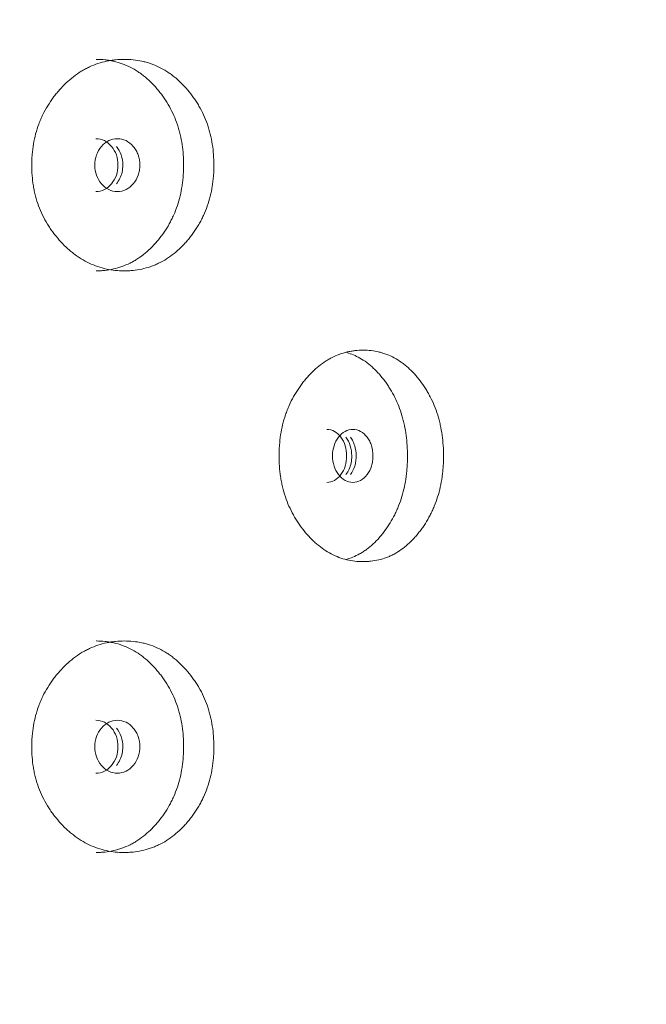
# Model space of a CAD drawing. Header units: millimetres. Extents: x 4 to 1188, y 1 to 840.
# Tile 57 of 210: x 413.42 to 416.8, y 396.36 to 401.68. Entities that reach past the tile are written whole.
import ezdxf

# ---------------------------------------------------------------- set-up
doc = ezdxf.new("R2010")
doc.units = ezdxf.units.MM
doc.layers.add('1', color=7, linetype='Continuous')
doc.styles.add('Arial Unicode MS', font='Arial Unicode MS')
doc.dimstyles.get("Standard").update_dxf_attribs({"dimtxt": 0.18, "dimasz": 0.18, "dimexe": 0.18, "dimexo": 0.0625, "dimgap": 0.09, "dimtad": 0, "dimtih": 1, "dimtoh": 1, "dimdec": 4, "dimzin": 0, "dimdsep": 46, "dimtxsty": 'Standard', "dimcen": 0.09, "dimadec": 0, "dimazin": 0, "dimtfac": 1, "dimtdec": 4, "dimtofl": 0, "dimtmove": 0, "dimatfit": 3, "dimfxl": 0, "dimtolj": 1, "dimtzin": 0, "dimarcsym": 0})

# ---------------------------------------------------------------- blocks, each defined once
blk = doc.blocks.new('_U21')
at = {"layer": '1', "color": 18, "lineweight": 35}
for p, q in [((398.203, 543.3738), (457.7907, 543.3738)), ((455.7907, 543.3738), (455.7907, 286.2743)), ((419.6315, 286.2743), (457.7907, 286.2743))]:
    blk.add_line(p, q, dxfattribs=at)
at = {"layer": '1', "color": 18, "lineweight": 70}
for points in [[(455.7907, 543.3738), (456.5666, 539.8738), (455.0147, 539.8738)], [(455.7907, 286.2743), (455.0147, 289.7743), (456.5666, 289.7743)]]:
    blk.add_solid(points, dxfattribs=at)
at = {"layer": '1', "color": 18, "linetype": 'Continuous', "lineweight": 13, "insert": (453.7207, 404.2666), "char_height": 5, "attachment_point": 7, "rotation": 90, "line_spacing_factor": 1.047437, "style": 'Arial Unicode MS'}
blk.add_mtext('\\fArial Unicode MS|b0|i0;\\W1.0000;{\\H1.21x;(}1800{\\H1.21x;)}', dxfattribs=at)

msp = doc.modelspace()

# ---------------------------------------------------------------- linework, layer by layer
at = {"layer": '1', "color": 154, "linetype": 'Continuous', "lineweight": 13}
for points, knots in [([(414.4656, 400.8957), (414.4656, 400.8933), (414.4656, 400.8909), (414.4656, 400.8861), (414.4655, 400.879), (414.4651, 400.8623), (414.4638, 400.8386), (414.462, 400.8196), (414.4603, 400.8055), (414.4597, 400.8008), (414.4584, 400.7914), (414.4578, 400.7867), (414.4511, 400.7449), (414.4422, 400.7089), (414.424, 400.6571), (414.4172, 400.6402), (414.4076, 400.6194), (414.4056, 400.6153), (414.4016, 400.6071), (414.3955, 400.5949), (414.389, 400.5831), (414.3755, 400.5599), (414.3659, 400.5451), (414.3506, 400.5236), (414.3454, 400.5166), (414.3347, 400.5029), (414.3292, 400.4962), (414.318, 400.4829), (414.3122, 400.4765), (414.3034, 400.4669), (414.3004, 400.4638), (414.2944, 400.4576), (414.2914, 400.4546), (414.2761, 400.4397), (414.2635, 400.4284), (414.2244, 400.3972), (414.1967, 400.3795), (414.1633, 400.3635), (414.1596, 400.3618), (414.1521, 400.3585), (414.1409, 400.3537), (414.1295, 400.3495), (414.1067, 400.3417), (414.0913, 400.3375), (414.0602, 400.3308), (414.0444, 400.3283), (414.0206, 400.3259), (414.0126, 400.3253), (414.0005, 400.3247), (413.9965, 400.3246), (413.9884, 400.3244), (413.9844, 400.3243), (413.9482, 400.3244), (413.9162, 400.3275), (413.8687, 400.3377), (413.8529, 400.3421), (413.8216, 400.3527), (413.8063, 400.3589), (413.7614, 400.3802), (413.7259, 400.4023), (413.6926, 400.4296), (413.6794, 400.4409), (413.6729, 400.4468), (413.6538, 400.4648), (413.6416, 400.4775), (413.6182, 400.5039), (413.607, 400.5176), (413.591, 400.5392), (413.5832, 400.5501), (413.5757, 400.5615), (413.5708, 400.5692), (413.5683, 400.573), (413.547, 400.6081), (413.531, 400.641), (413.5119, 400.6928), (413.5049, 400.7149), (413.4992, 400.7377), (413.497, 400.7469), (413.496, 400.7515), (413.493, 400.7654), (413.4913, 400.7747), (413.4836, 400.8212), (413.4802, 400.8682), (413.4812, 400.9156), (413.482, 400.9345), (413.4826, 400.9441), (413.4849, 400.9724), (413.4872, 400.9911), (413.4966, 401.0465), (413.5061, 401.0825), (413.5207, 401.122), (413.5224, 401.1263), (413.5259, 401.135), (413.5312, 401.1478), (413.537, 401.1604), (413.549, 401.185), (413.5578, 401.2009), (413.5766, 401.2316), (413.5866, 401.2464), (413.6026, 401.2679), (413.6081, 401.2749), (413.6166, 401.2853), (413.6195, 401.2887), (413.6252, 401.2955), (413.6282, 401.2988), (413.6547, 401.3286), (413.6799, 401.3525), (413.7204, 401.3839), (413.7344, 401.3936), (413.7526, 401.4047), (413.7562, 401.4069), (413.7635, 401.4111), (413.7672, 401.4132), (413.7783, 401.4191), (413.7857, 401.4229), (413.8231, 401.4404), (413.8539, 401.4506), (413.8934, 401.459), (413.9054, 401.4612), (413.9174, 401.4629), (413.9255, 401.4639), (413.9295, 401.4644), (413.9496, 401.4664), (413.9657, 401.4672), (414.0137, 401.4672), (414.0454, 401.4641), (414.0809, 401.4564), (414.0849, 401.4554), (414.0927, 401.4535), (414.1044, 401.4504), (414.1312, 401.442), (414.1684, 401.4267), (414.2039, 401.4069), (414.2279, 401.3906), (414.238, 401.3832), (414.2447, 401.3781), (414.248, 401.3755), (414.2776, 401.3516), (414.3018, 401.3276), (414.3354, 401.2881), (414.3461, 401.2743), (414.3589, 401.2563), (414.3615, 401.2526), (414.3664, 401.2453), (414.3737, 401.2341), (414.3807, 401.2228), (414.403, 401.1842), (414.4181, 401.1515), (414.4333, 401.1079), (414.4361, 401.099), (414.4414, 401.0811), (414.4439, 401.0721), (414.4506, 401.0449), (414.4543, 401.0266), (414.4629, 400.9713), (414.4656, 400.9337), (414.4656, 400.8957)], [0, 0, 0, 0, 0.001953, 0.001953, 0.003906, 0.007812, 0.015625, 0.023437, 0.023437, 0.027344, 0.027344, 0.03125, 0.03125, 0.0625, 0.0625, 0.078125, 0.078125, 0.082031, 0.082031, 0.085937, 0.09375, 0.09375, 0.109375, 0.109375, 0.117188, 0.117188, 0.125, 0.125, 0.132813, 0.132813, 0.136719, 0.136719, 0.140625, 0.140625, 0.15625, 0.15625, 0.1875, 0.1875, 0.191406, 0.191406, 0.195312, 0.203125, 0.203125, 0.21875, 0.21875, 0.234375, 0.234375, 0.242188, 0.242188, 0.246094, 0.246094, 0.25, 0.25, 0.28125, 0.28125, 0.296875, 0.296875, 0.3125, 0.3125, 0.34375, 0.351563, 0.351563, 0.359375, 0.359375, 0.375, 0.375, 0.390625, 0.390625, 0.398438, 0.402344, 0.402344, 0.40625, 0.40625, 0.4375, 0.4375, 0.453125, 0.457031, 0.457031, 0.460938, 0.460938, 0.46875, 0.46875, 0.5, 0.507813, 0.507813, 0.515625, 0.515625, 0.53125, 0.53125, 0.5625, 0.5625, 0.566406, 0.566406, 0.570313, 0.578125, 0.578125, 0.59375, 0.59375, 0.609375, 0.609375, 0.617188, 0.617188, 0.621094, 0.621094, 0.625, 0.625, 0.65625, 0.65625, 0.671875, 0.671875, 0.675781, 0.675781, 0.679688, 0.679688, 0.6875, 0.6875, 0.71875, 0.71875, 0.726563, 0.730469, 0.730469, 0.734375, 0.734375, 0.75, 0.75, 0.78125, 0.78125, 0.785156, 0.785156, 0.789063, 0.796875, 0.8125, 0.828125, 0.835938, 0.839844, 0.839844, 0.84375, 0.84375, 0.875, 0.875, 0.890625, 0.890625, 0.894531, 0.894531, 0.898438, 0.90625, 0.90625, 0.9375, 0.9375, 0.945313, 0.945313, 0.953125, 0.953125, 0.96875, 0.96875, 1, 1, 1, 1]), ([(413.8298, 401.4672), (413.8299, 401.4672), (413.8301, 401.4672), (413.8461, 401.4672), (413.8618, 401.4664), (413.8854, 401.4638), (413.8972, 401.4622), (413.9089, 401.4601), (413.9167, 401.4586), (413.9206, 401.4578), (413.9555, 401.4498), (414.0002, 401.4338), (414.049, 401.4054), (414.0693, 401.3912), (414.0826, 401.3812), (414.0891, 401.376), (414.1083, 401.36), (414.1205, 401.3486), (414.1441, 401.3245), (414.1554, 401.3119), (414.1717, 401.292), (414.1796, 401.2818), (414.1874, 401.2712), (414.1924, 401.2641), (414.1949, 401.2605), (414.2073, 401.2425), (414.2165, 401.2276), (414.2422, 401.1814), (414.2566, 401.1488), (414.2697, 401.1098), (414.2711, 401.1054), (414.2738, 401.0966), (414.2751, 401.0922), (414.2789, 401.0789), (414.2813, 401.0699), (414.2876, 401.0431), (414.2911, 401.025), (414.2993, 400.9703), (414.3019, 400.9333), (414.3019, 400.8957)], [0, 0, 0, 0, 0.000687, 0.000687, 0.063144, 0.063144, 0.094373, 0.109987, 0.109987, 0.125601, 0.125601, 0.250515, 0.312972, 0.344201, 0.344201, 0.375429, 0.375429, 0.437886, 0.437886, 0.500344, 0.500344, 0.531572, 0.547186, 0.547186, 0.562801, 0.562801, 0.625258, 0.625258, 0.750172, 0.750172, 0.765786, 0.765786, 0.7814, 0.7814, 0.812629, 0.812629, 0.875086, 0.875086, 1, 1, 1, 1]), ([(413.8218, 400.8958), (413.8217, 400.8761), (413.8247, 400.8579), (413.8366, 400.8244), (413.8454, 400.8092), (413.8695, 400.7811), (413.8828, 400.7705), (413.9116, 400.7565), (413.927, 400.753), (413.9776, 400.753), (414.0062, 400.7668), (414.0417, 400.8088), (414.0506, 400.8242), (414.0594, 400.8494), (414.0616, 400.8582), (414.0645, 400.8764), (414.0653, 400.8857), (414.0652, 400.9155), (414.0623, 400.9338), (414.0535, 400.959), (414.0498, 400.967), (414.041, 400.9823), (414.036, 400.9895), (414.0181, 401.0105), (414.005, 401.0211), (413.9763, 401.0351), (413.961, 401.0386), (413.9103, 401.0385), (413.8813, 401.0243), (413.8339, 400.9689), (413.8219, 400.935), (413.8218, 400.8958)], [0, 0, 0, 0, 0.0625, 0.0625, 0.125, 0.125, 0.1875, 0.1875, 0.25, 0.25, 0.375, 0.375, 0.4375, 0.4375, 0.46875, 0.46875, 0.5, 0.5, 0.5625, 0.5625, 0.59375, 0.59375, 0.625, 0.625, 0.6875, 0.6875, 0.75, 0.75, 0.875, 0.875, 1, 1, 1, 1]), ([(413.828, 400.753), (413.828, 400.753), (413.8437, 400.7529), (413.8752, 400.7596), (413.9143, 400.7925), (413.9416, 400.8394), (413.9497, 400.8958), (413.9416, 400.952), (413.9144, 400.999), (413.8754, 401.0318), (413.8439, 401.0385), (413.8283, 401.0385)], [0, 0, 0, 0, 0.000012, 0.12511, 0.250076, 0.375335, 0.500181, 0.625927, 0.750257, 0.875891, 1, 1, 1, 1]), ([(413.9384, 400.7947), (413.9459, 400.8036), (413.9589, 400.8232), (413.971, 400.8582), (413.9751, 400.9017), (413.9678, 400.9522), (413.9496, 400.9834), (413.9386, 400.9966)], [0, 0, 0, 0, 0.169549, 0.332452, 0.500954, 0.751742, 1, 1, 1, 1]), ([(414.3019, 400.8957), (414.3019, 400.8933), (414.3019, 400.891), (414.3019, 400.8863), (414.3018, 400.8792), (414.3014, 400.8627), (414.3001, 400.8393), (414.2984, 400.8206), (414.2969, 400.8066), (414.2963, 400.802), (414.2951, 400.7927), (414.2944, 400.7881), (414.2881, 400.7467), (414.2796, 400.7111), (414.2623, 400.6596), (414.2557, 400.6427), (414.2466, 400.622), (414.2447, 400.6179), (414.2408, 400.6097), (414.2349, 400.5976), (414.2286, 400.5858), (414.207, 400.5472), (414.1873, 400.5186), (414.16, 400.4854), (414.1544, 400.4788), (414.1459, 400.4693), (414.143, 400.4661), (414.1371, 400.4599), (414.1342, 400.4568), (414.1193, 400.4417), (414.0948, 400.419), (414.0619, 400.3946), (414.0376, 400.3796), (414.0269, 400.3736), (414.0198, 400.3698), (414.0161, 400.3679), (413.9834, 400.3516), (413.9535, 400.3412), (413.9074, 400.3309), (413.888, 400.3278), (413.8682, 400.326), (413.8603, 400.3254), (413.8563, 400.3251), (413.8447, 400.3245), (413.8371, 400.3243), (413.8294, 400.3243)], [0, 0, 0, 0, 0.007822, 0.007822, 0.015644, 0.031287, 0.062574, 0.093861, 0.093861, 0.109505, 0.109505, 0.125149, 0.125149, 0.250297, 0.250297, 0.312872, 0.312872, 0.328515, 0.328515, 0.344159, 0.375446, 0.375446, 0.500594, 0.500594, 0.531882, 0.531882, 0.547525, 0.547525, 0.563169, 0.563169, 0.625743, 0.688317, 0.719605, 0.735248, 0.735248, 0.750892, 0.750892, 0.87604, 0.87604, 0.938615, 0.954258, 0.954258, 0.969902, 0.969902, 1, 1, 1, 1]), ([(415.7071, 399.3242), (415.7071, 399.3219), (415.7071, 399.3195), (415.7071, 399.3147), (415.707, 399.3076), (415.7066, 399.2909), (415.7054, 399.2671), (415.7038, 399.2482), (415.7024, 399.234), (415.7019, 399.2293), (415.7007, 399.2199), (415.7001, 399.2153), (415.6942, 399.1734), (415.6862, 399.1375), (415.67, 399.0857), (415.6638, 399.0687), (415.6553, 399.048), (415.6535, 399.0438), (415.6499, 399.0356), (415.6444, 399.0235), (415.6386, 399.0116), (415.6265, 398.9885), (415.618, 398.9736), (415.6043, 398.9522), (415.5996, 398.9452), (415.59, 398.9315), (415.5851, 398.9247), (415.5751, 398.9115), (415.5699, 398.905), (415.562, 398.8955), (415.5593, 398.8924), (415.5539, 398.8862), (415.5512, 398.8832), (415.5375, 398.8682), (415.5262, 398.857), (415.4912, 398.8258), (415.4662, 398.8081), (415.4363, 398.7921), (415.4329, 398.7903), (415.4262, 398.787), (415.4161, 398.7823), (415.4058, 398.778), (415.3853, 398.7703), (415.3714, 398.766), (415.3434, 398.7594), (415.3292, 398.7569), (415.3076, 398.7545), (415.3004, 398.7539), (415.2896, 398.7533), (415.2859, 398.7531), (415.2786, 398.753), (415.275, 398.7529), (415.2423, 398.7529), (415.2134, 398.7561), (415.1704, 398.7663), (415.1561, 398.7706), (415.1277, 398.7813), (415.1139, 398.7875), (415.0732, 398.8088), (415.0409, 398.8308), (415.0107, 398.8581), (414.9987, 398.8695), (414.9928, 398.8753), (414.9754, 398.8934), (414.9644, 398.906), (414.9431, 398.9324), (414.9329, 398.9462), (414.9183, 398.9677), (414.9112, 398.9787), (414.9043, 398.9901), (414.8999, 398.9977), (414.8976, 399.0016), (414.8782, 399.0367), (414.8636, 399.0695), (414.8462, 399.1213), (414.8398, 399.1435), (414.8346, 399.1663), (414.8326, 399.1754), (414.8317, 399.1801), (414.829, 399.194), (414.8274, 399.2032), (414.8204, 399.2498), (414.8173, 399.2968), (414.8182, 399.3441), (414.8189, 399.3631), (414.8194, 399.3726), (414.8215, 399.401), (414.8237, 399.4197), (414.8322, 399.4751), (414.8409, 399.5111), (414.8543, 399.5505), (414.8558, 399.5549), (414.859, 399.5635), (414.8638, 399.5764), (414.8691, 399.5889), (414.88, 399.6136), (414.888, 399.6295), (414.9051, 399.6602), (414.9143, 399.675), (414.9289, 399.6965), (414.9339, 399.7035), (414.9416, 399.7139), (414.9442, 399.7173), (414.9494, 399.7241), (414.9521, 399.7274), (414.9762, 399.7572), (414.9991, 399.7811), (415.036, 399.8125), (415.0487, 399.8222), (415.0652, 399.8333), (415.0685, 399.8355), (415.0751, 399.8397), (415.0784, 399.8417), (415.0885, 399.8477), (415.0952, 399.8514), (415.1291, 399.8689), (415.157, 399.8792), (415.1928, 399.8876), (415.2036, 399.8898), (415.2145, 399.8915), (415.2217, 399.8925), (415.2254, 399.893), (415.2436, 399.895), (415.2581, 399.8958), (415.3014, 399.8958), (415.3301, 399.8927), (415.3621, 399.8849), (415.3656, 399.884), (415.3727, 399.8821), (415.3832, 399.879), (415.4074, 399.8706), (415.4408, 399.8553), (415.4727, 399.8354), (415.4942, 399.8192), (415.5033, 399.8117), (415.5093, 399.8066), (415.5123, 399.804), (415.5389, 399.7802), (415.5606, 399.7562), (415.5907, 399.7167), (415.6003, 399.7029), (415.6117, 399.6848), (415.614, 399.6812), (415.6184, 399.6738), (415.625, 399.6627), (415.6312, 399.6513), (415.6511, 399.6128), (415.6646, 399.58), (415.6782, 399.5365), (415.6808, 399.5276), (415.6855, 399.5097), (415.6877, 399.5006), (415.6937, 399.4735), (415.697, 399.4552), (415.7047, 399.3998), (415.7071, 399.3623), (415.7071, 399.3242)], [0, 0, 0, 0, 0.001953, 0.001953, 0.003906, 0.007813, 0.015625, 0.023438, 0.023438, 0.027344, 0.027344, 0.03125, 0.03125, 0.0625, 0.0625, 0.078125, 0.078125, 0.082031, 0.082031, 0.085938, 0.09375, 0.09375, 0.109375, 0.109375, 0.117187, 0.117187, 0.125, 0.125, 0.132812, 0.132812, 0.136719, 0.136719, 0.140625, 0.140625, 0.15625, 0.15625, 0.1875, 0.1875, 0.191406, 0.191406, 0.195312, 0.203125, 0.203125, 0.21875, 0.21875, 0.234375, 0.234375, 0.242187, 0.242187, 0.246094, 0.246094, 0.25, 0.25, 0.28125, 0.28125, 0.296875, 0.296875, 0.3125, 0.3125, 0.34375, 0.351562, 0.351562, 0.359375, 0.359375, 0.375, 0.375, 0.390625, 0.390625, 0.398437, 0.402344, 0.402344, 0.40625, 0.40625, 0.4375, 0.4375, 0.453125, 0.457031, 0.457031, 0.460937, 0.460937, 0.46875, 0.46875, 0.5, 0.507812, 0.507812, 0.515625, 0.515625, 0.53125, 0.53125, 0.5625, 0.5625, 0.566406, 0.566406, 0.570312, 0.578125, 0.578125, 0.59375, 0.59375, 0.609375, 0.609375, 0.617187, 0.617187, 0.621094, 0.621094, 0.625, 0.625, 0.65625, 0.65625, 0.671875, 0.671875, 0.675781, 0.675781, 0.679688, 0.679688, 0.6875, 0.6875, 0.71875, 0.71875, 0.726563, 0.730469, 0.730469, 0.734375, 0.734375, 0.75, 0.75, 0.78125, 0.78125, 0.785156, 0.785156, 0.789063, 0.796875, 0.8125, 0.828125, 0.835938, 0.839844, 0.839844, 0.84375, 0.84375, 0.875, 0.875, 0.890625, 0.890625, 0.894531, 0.894531, 0.898438, 0.90625, 0.90625, 0.9375, 0.9375, 0.945313, 0.945313, 0.953125, 0.953125, 0.96875, 0.96875, 1, 1, 1, 1]), ([(415.1849, 399.8825), (415.2089, 399.8755), (415.2453, 399.8602), (415.2859, 399.834), (415.3041, 399.8197), (415.316, 399.8098), (415.3219, 399.8046), (415.3391, 399.7886), (415.3501, 399.7772), (415.3712, 399.7531), (415.3813, 399.7404), (415.3959, 399.7205), (415.403, 399.7103), (415.4099, 399.6998), (415.4145, 399.6927), (415.4167, 399.6891), (415.4278, 399.671), (415.436, 399.6561), (415.459, 399.61), (415.4719, 399.5773), (415.4836, 399.5383), (415.4849, 399.534), (415.4873, 399.5252), (415.4885, 399.5207), (415.4919, 399.5074), (415.4939, 399.4985), (415.4996, 399.4716), (415.5027, 399.4536), (415.5101, 399.3989), (415.5124, 399.3618), (415.5124, 399.3242)], [0, 0, 0, 0, 0.12632, 0.199126, 0.23553, 0.23553, 0.271933, 0.271933, 0.34474, 0.34474, 0.417546, 0.417546, 0.45395, 0.472151, 0.472151, 0.490353, 0.490353, 0.56316, 0.56316, 0.708773, 0.708773, 0.726975, 0.726975, 0.745177, 0.745177, 0.78158, 0.78158, 0.854387, 0.854387, 1, 1, 1, 1]), ([(415.0765, 399.1815), (415.0765, 399.1815), (415.0907, 399.1815), (415.119, 399.1882), (415.154, 399.2211), (415.1785, 399.268), (415.1858, 399.3243), (415.1784, 399.3805), (415.1541, 399.4275), (415.1191, 399.4604), (415.0909, 399.4671), (415.0768, 399.4671)], [0, 0, 0, 0, 0.000012, 0.12511, 0.250076, 0.375335, 0.500181, 0.625927, 0.750257, 0.875891, 1, 1, 1, 1]), ([(415.1071, 399.3243), (415.1071, 399.3047), (415.1097, 399.2865), (415.1204, 399.253), (415.1283, 399.2378), (415.1501, 399.2097), (415.162, 399.1991), (415.1879, 399.1851), (415.2018, 399.1815), (415.2473, 399.1815), (415.2729, 399.1954), (415.3047, 399.2374), (415.3127, 399.2528), (415.3206, 399.278), (415.3225, 399.2867), (415.3252, 399.3049), (415.3258, 399.3143), (415.3258, 399.344), (415.3231, 399.3624), (415.3152, 399.3876), (415.312, 399.3956), (415.3041, 399.4109), (415.2996, 399.418), (415.2835, 399.4391), (415.2718, 399.4496), (415.2461, 399.4637), (415.2323, 399.4671), (415.1868, 399.4671), (415.1607, 399.4529), (415.118, 399.3974), (415.1072, 399.3636), (415.1071, 399.3243)], [0, 0, 0, 0, 0.0625, 0.0625, 0.125, 0.125, 0.1875, 0.1875, 0.25, 0.25, 0.375, 0.375, 0.4375, 0.4375, 0.46875, 0.46875, 0.5, 0.5, 0.5625, 0.5625, 0.59375, 0.59375, 0.625, 0.625, 0.6875, 0.6875, 0.75, 0.75, 0.875, 0.875, 1, 1, 1, 1]), ([(415.1796, 399.2233), (415.1863, 399.2322), (415.1979, 399.2518), (415.2087, 399.2868), (415.2124, 399.3303), (415.2059, 399.3807), (415.1896, 399.412), (415.1798, 399.4252)], [0, 0, 0, 0, 0.169549, 0.332452, 0.500954, 0.751742, 1, 1, 1, 1]), ([(415.2034, 399.2233), (415.2139, 399.2373), (415.2217, 399.2527), (415.2296, 399.2779), (415.2315, 399.2867), (415.2341, 399.3049), (415.2347, 399.3142), (415.2347, 399.3441), (415.2321, 399.3624), (415.2243, 399.3877), (415.221, 399.3957), (415.2133, 399.411), (415.2088, 399.4182), (415.2036, 399.4252)], [0, 0, 0, 0, 0.250016, 0.250016, 0.375023, 0.375023, 0.500031, 0.500031, 0.750047, 0.750047, 0.875055, 0.875055, 1, 1, 1, 1]), ([(415.5124, 399.3242), (415.5124, 399.3219), (415.5124, 399.3195), (415.5123, 399.3148), (415.5123, 399.3078), (415.5119, 399.2913), (415.5108, 399.2679), (415.5093, 399.2492), (415.5079, 399.2352), (415.5074, 399.2305), (415.5063, 399.2212), (415.5057, 399.2166), (415.5001, 399.1752), (415.4925, 399.1396), (415.477, 399.0881), (415.4711, 399.0713), (415.4629, 399.0506), (415.4612, 399.0465), (415.4578, 399.0383), (415.4525, 399.0262), (415.4469, 399.0144), (415.4275, 398.9757), (415.4099, 398.9472), (415.3855, 398.9139), (415.3805, 398.9074), (415.3728, 398.8978), (415.3702, 398.8947), (415.3649, 398.8885), (415.3623, 398.8854), (415.349, 398.8703), (415.327, 398.8476), (415.2974, 398.8231), (415.2756, 398.8082), (415.266, 398.8022), (415.2596, 398.7984), (415.2563, 398.7965), (415.2294, 398.7816), (415.2051, 398.7718), (415.1801, 398.765)], [0, 0, 0, 0, 0.009051, 0.009051, 0.018103, 0.036206, 0.072411, 0.108617, 0.108617, 0.12672, 0.12672, 0.144823, 0.144823, 0.289645, 0.289645, 0.362056, 0.362056, 0.380159, 0.380159, 0.398262, 0.434468, 0.434468, 0.57929, 0.57929, 0.615496, 0.615496, 0.633599, 0.633599, 0.651702, 0.651702, 0.724113, 0.796524, 0.83273, 0.850833, 0.850833, 0.868936, 0.868936, 1, 1, 1, 1]), ([(414.4656, 397.7528), (414.4656, 397.7504), (414.4656, 397.748), (414.4656, 397.7433), (414.4655, 397.7361), (414.4651, 397.7195), (414.4638, 397.6957), (414.462, 397.6768), (414.4603, 397.6626), (414.4597, 397.6579), (414.4584, 397.6485), (414.4578, 397.6438), (414.4511, 397.602), (414.4422, 397.5661), (414.424, 397.5142), (414.4172, 397.4973), (414.4076, 397.4765), (414.4056, 397.4724), (414.4016, 397.4642), (414.3955, 397.452), (414.389, 397.4402), (414.3755, 397.417), (414.3659, 397.4022), (414.3506, 397.3808), (414.3454, 397.3738), (414.3347, 397.36), (414.3292, 397.3533), (414.318, 397.3401), (414.3122, 397.3336), (414.3034, 397.3241), (414.3004, 397.321), (414.2944, 397.3148), (414.2914, 397.3117), (414.2761, 397.2968), (414.2635, 397.2856), (414.2244, 397.2543), (414.1967, 397.2366), (414.1633, 397.2206), (414.1596, 397.2189), (414.1521, 397.2156), (414.1409, 397.2108), (414.1295, 397.2066), (414.1067, 397.1988), (414.0913, 397.1946), (414.0602, 397.1879), (414.0444, 397.1855), (414.0206, 397.1831), (414.0126, 397.1825), (414.0005, 397.1819), (413.9965, 397.1817), (413.9884, 397.1815), (413.9844, 397.1815), (413.9482, 397.1815), (413.9162, 397.1847), (413.8687, 397.1949), (413.8529, 397.1992), (413.8216, 397.2098), (413.8063, 397.2161), (413.7614, 397.2373), (413.7259, 397.2594), (413.6926, 397.2867), (413.6794, 397.298), (413.6729, 397.3039), (413.6538, 397.322), (413.6416, 397.3346), (413.6182, 397.361), (413.607, 397.3748), (413.591, 397.3963), (413.5832, 397.4073), (413.5757, 397.4187), (413.5708, 397.4263), (413.5683, 397.4302), (413.547, 397.4653), (413.531, 397.4981), (413.5119, 397.5499), (413.5049, 397.572), (413.4992, 397.5948), (413.497, 397.604), (413.496, 397.6086), (413.493, 397.6225), (413.4913, 397.6318), (413.4836, 397.6784), (413.4802, 397.7253), (413.4812, 397.7727), (413.482, 397.7917), (413.4826, 397.8012), (413.4849, 397.8296), (413.4872, 397.8483), (413.4966, 397.9036), (413.5061, 397.9397), (413.5207, 397.9791), (413.5224, 397.9835), (413.5259, 397.9921), (413.5312, 398.005), (413.537, 398.0175), (413.549, 398.0422), (413.5578, 398.058), (413.5766, 398.0887), (413.5866, 398.1035), (413.6026, 398.125), (413.6081, 398.1321), (413.6166, 398.1424), (413.6195, 398.1459), (413.6252, 398.1526), (413.6282, 398.156), (413.6547, 398.1858), (413.6799, 398.2097), (413.7204, 398.241), (413.7344, 398.2507), (413.7526, 398.2619), (413.7562, 398.264), (413.7635, 398.2683), (413.7672, 398.2703), (413.7783, 398.2763), (413.7857, 398.28), (413.8231, 398.2975), (413.8539, 398.3077), (413.8934, 398.3161), (413.9054, 398.3183), (413.9174, 398.32), (413.9255, 398.3211), (413.9295, 398.3215), (413.9496, 398.3236), (413.9657, 398.3243), (414.0137, 398.3243), (414.0454, 398.3212), (414.0809, 398.3135), (414.0849, 398.3126), (414.0927, 398.3106), (414.1044, 398.3075), (414.1312, 398.2992), (414.1684, 398.2838), (414.2039, 398.264), (414.2279, 398.2478), (414.238, 398.2403), (414.2447, 398.2352), (414.248, 398.2326), (414.2776, 398.2088), (414.3018, 398.1848), (414.3354, 398.1452), (414.3461, 398.1315), (414.3589, 398.1134), (414.3615, 398.1097), (414.3664, 398.1024), (414.3737, 398.0913), (414.3807, 398.0799), (414.403, 398.0414), (414.4181, 398.0086), (414.4333, 397.965), (414.4361, 397.9562), (414.4414, 397.9382), (414.4439, 397.9292), (414.4506, 397.902), (414.4543, 397.8838), (414.4629, 397.8284), (414.4656, 397.7909), (414.4656, 397.7528)], [0, 0, 0, 0, 0.001953, 0.001953, 0.003906, 0.007812, 0.015625, 0.023437, 0.023437, 0.027344, 0.027344, 0.03125, 0.03125, 0.0625, 0.0625, 0.078125, 0.078125, 0.082031, 0.082031, 0.085938, 0.09375, 0.09375, 0.109375, 0.109375, 0.117188, 0.117188, 0.125, 0.125, 0.132812, 0.132812, 0.136719, 0.136719, 0.140625, 0.140625, 0.15625, 0.15625, 0.1875, 0.1875, 0.191406, 0.191406, 0.195313, 0.203125, 0.203125, 0.21875, 0.21875, 0.234375, 0.234375, 0.242188, 0.242188, 0.246094, 0.246094, 0.25, 0.25, 0.28125, 0.28125, 0.296875, 0.296875, 0.3125, 0.3125, 0.34375, 0.351562, 0.351562, 0.359375, 0.359375, 0.375, 0.375, 0.390625, 0.390625, 0.398438, 0.402344, 0.402344, 0.40625, 0.40625, 0.4375, 0.4375, 0.453125, 0.457031, 0.457031, 0.460938, 0.460938, 0.46875, 0.46875, 0.5, 0.507813, 0.507813, 0.515625, 0.515625, 0.53125, 0.53125, 0.5625, 0.5625, 0.566406, 0.566406, 0.570313, 0.578125, 0.578125, 0.59375, 0.59375, 0.609375, 0.609375, 0.617188, 0.617188, 0.621094, 0.621094, 0.625, 0.625, 0.65625, 0.65625, 0.671875, 0.671875, 0.675781, 0.675781, 0.679688, 0.679688, 0.6875, 0.6875, 0.71875, 0.71875, 0.726563, 0.730469, 0.730469, 0.734375, 0.734375, 0.75, 0.75, 0.78125, 0.78125, 0.785156, 0.785156, 0.789063, 0.796875, 0.8125, 0.828125, 0.835938, 0.839844, 0.839844, 0.84375, 0.84375, 0.875, 0.875, 0.890625, 0.890625, 0.894531, 0.894531, 0.898438, 0.90625, 0.90625, 0.9375, 0.9375, 0.945313, 0.945313, 0.953125, 0.953125, 0.96875, 0.96875, 1, 1, 1, 1]), ([(413.8298, 398.3243), (413.8299, 398.3243), (413.8301, 398.3243), (413.8461, 398.3243), (413.8618, 398.3235), (413.8854, 398.321), (413.8972, 398.3194), (413.9089, 398.3173), (413.9167, 398.3157), (413.9206, 398.3149), (413.9555, 398.307), (414.0002, 398.2909), (414.049, 398.2626), (414.0693, 398.2483), (414.0826, 398.2384), (414.0891, 398.2332), (414.1083, 398.2172), (414.1205, 398.2058), (414.1441, 398.1817), (414.1554, 398.169), (414.1717, 398.1491), (414.1796, 398.1389), (414.1874, 398.1284), (414.1924, 398.1213), (414.1949, 398.1177), (414.2073, 398.0996), (414.2165, 398.0847), (414.2422, 398.0386), (414.2566, 398.0059), (414.2697, 397.9669), (414.2711, 397.9625), (414.2738, 397.9537), (414.2751, 397.9493), (414.2789, 397.936), (414.2813, 397.9271), (414.2876, 397.9002), (414.2911, 397.8821), (414.2993, 397.8274), (414.3019, 397.7904), (414.3019, 397.7528)], [0, 0, 0, 0, 0.000687, 0.000687, 0.063144, 0.063144, 0.094373, 0.109987, 0.109987, 0.125601, 0.125601, 0.250515, 0.312972, 0.344201, 0.344201, 0.375429, 0.375429, 0.437886, 0.437886, 0.500344, 0.500344, 0.531572, 0.547186, 0.547186, 0.562801, 0.562801, 0.625258, 0.625258, 0.750172, 0.750172, 0.765786, 0.765786, 0.7814, 0.7814, 0.812629, 0.812629, 0.875086, 0.875086, 1, 1, 1, 1]), ([(413.8218, 397.7529), (413.8217, 397.7333), (413.8247, 397.7151), (413.8366, 397.6816), (413.8454, 397.6664), (413.8695, 397.6382), (413.8828, 397.6277), (413.9116, 397.6136), (413.927, 397.6101), (413.9776, 397.6101), (414.0062, 397.624), (414.0417, 397.666), (414.0506, 397.6814), (414.0594, 397.7066), (414.0616, 397.7153), (414.0645, 397.7335), (414.0653, 397.7428), (414.0652, 397.7726), (414.0623, 397.7909), (414.0535, 397.8162), (414.0498, 397.8242), (414.041, 397.8395), (414.036, 397.8466), (414.0181, 397.8677), (414.005, 397.8782), (413.9763, 397.8922), (413.961, 397.8957), (413.9103, 397.8956), (413.8813, 397.8815), (413.8339, 397.826), (413.8219, 397.7921), (413.8218, 397.7529)], [0, 0, 0, 0, 0.0625, 0.0625, 0.125, 0.125, 0.1875, 0.1875, 0.25, 0.25, 0.375, 0.375, 0.4375, 0.4375, 0.46875, 0.46875, 0.5, 0.5, 0.5625, 0.5625, 0.59375, 0.59375, 0.625, 0.625, 0.6875, 0.6875, 0.75, 0.75, 0.875, 0.875, 1, 1, 1, 1]), ([(413.828, 397.6101), (413.828, 397.6101), (413.8437, 397.6101), (413.8752, 397.6168), (413.9143, 397.6497), (413.9416, 397.6965), (413.9497, 397.7529), (413.9416, 397.8091), (413.9144, 397.8561), (413.8754, 397.8889), (413.8439, 397.8957), (413.8283, 397.8957)], [0, 0, 0, 0, 0.000012, 0.12511, 0.250076, 0.375335, 0.500181, 0.625927, 0.750257, 0.875891, 1, 1, 1, 1]), ([(413.9384, 397.6518), (413.9459, 397.6608), (413.9589, 397.6804), (413.971, 397.7154), (413.9751, 397.7588), (413.9678, 397.8093), (413.9496, 397.8405), (413.9386, 397.8538)], [0, 0, 0, 0, 0.169549, 0.332452, 0.500954, 0.751742, 1, 1, 1, 1]), ([(414.3019, 397.7528), (414.3019, 397.7505), (414.3019, 397.7481), (414.3019, 397.7434), (414.3018, 397.7363), (414.3014, 397.7199), (414.3001, 397.6964), (414.2984, 397.6778), (414.2969, 397.6638), (414.2963, 397.6591), (414.2951, 397.6498), (414.2944, 397.6452), (414.2881, 397.6038), (414.2796, 397.5682), (414.2623, 397.5167), (414.2557, 397.4998), (414.2466, 397.4792), (414.2447, 397.4751), (414.2408, 397.4669), (414.2349, 397.4547), (414.2286, 397.4429), (414.207, 397.4043), (414.1873, 397.3757), (414.16, 397.3425), (414.1544, 397.336), (414.1459, 397.3264), (414.143, 397.3232), (414.1371, 397.317), (414.1342, 397.314), (414.1193, 397.2989), (414.0948, 397.2762), (414.0619, 397.2517), (414.0376, 397.2367), (414.0269, 397.2308), (414.0198, 397.2269), (414.0161, 397.2251), (413.9834, 397.2088), (413.9535, 397.1983), (413.9074, 397.1881), (413.888, 397.1849), (413.8682, 397.1831), (413.8603, 397.1825), (413.8563, 397.1823), (413.8447, 397.1817), (413.8371, 397.1815), (413.8294, 397.1815)], [0, 0, 0, 0, 0.007822, 0.007822, 0.015644, 0.031287, 0.062574, 0.093861, 0.093861, 0.109505, 0.109505, 0.125149, 0.125149, 0.250297, 0.250297, 0.312872, 0.312872, 0.328515, 0.328515, 0.344159, 0.375446, 0.375446, 0.500594, 0.500594, 0.531882, 0.531882, 0.547525, 0.547525, 0.563169, 0.563169, 0.625743, 0.688317, 0.719605, 0.735248, 0.735248, 0.750892, 0.750892, 0.87604, 0.87604, 0.938615, 0.954258, 0.954258, 0.969902, 0.969902, 1, 1, 1, 1])]:
    msp.add_open_spline(points, degree=3, knots=knots, dxfattribs=at)

# ---------------------------------------------------------------- dimensions: what is measured, and where the dimension line sits
at = {"layer": '1', "color": 18, "linetype": 'Continuous', "lineweight": 13}
dim = msp.add_linear_dim(base=(455.7907, 286.2743), p1=(351.5315, 543.3738), p2=(407.9172, 286.2743), angle=90, dimstyle='Standard', override={"dimtxt": 5, "dimasz": 3.5, "dimexe": 2, "dimexo": 1, "dimgap": 2.5, "dimtad": 1, "dimtih": 0, "dimtoh": 0, "dimdec": 0, "dimlfac": 7, "dimzin": 8, "dimdsep": 44, "dimlunit": 2, "dimpost": '(<>)', "dimtxsty": 'Arial Unicode MS', "dimsah": 1, "dimse1": 0, "dimse2": 0, "dimsd1": 0, "dimsd2": 0, "dimclrd": 18, "dimclre": 18, "dimclrt": 18, "dimtm": -0.1, "dimtfac": 0.4, "dimtdec": 2, "dimtofl": 1, "dimtmove": 0, "dimtzin": 8, "dimlwd": 35, "dimlwe": 35}, dxfattribs=at)
dim.commit()
dim.dimension.update_dxf_attribs({"geometry": '_U21', "text_midpoint": (455.7907, 414.8241), "dimtype": 160})

doc.saveas('drawing.dxf')
